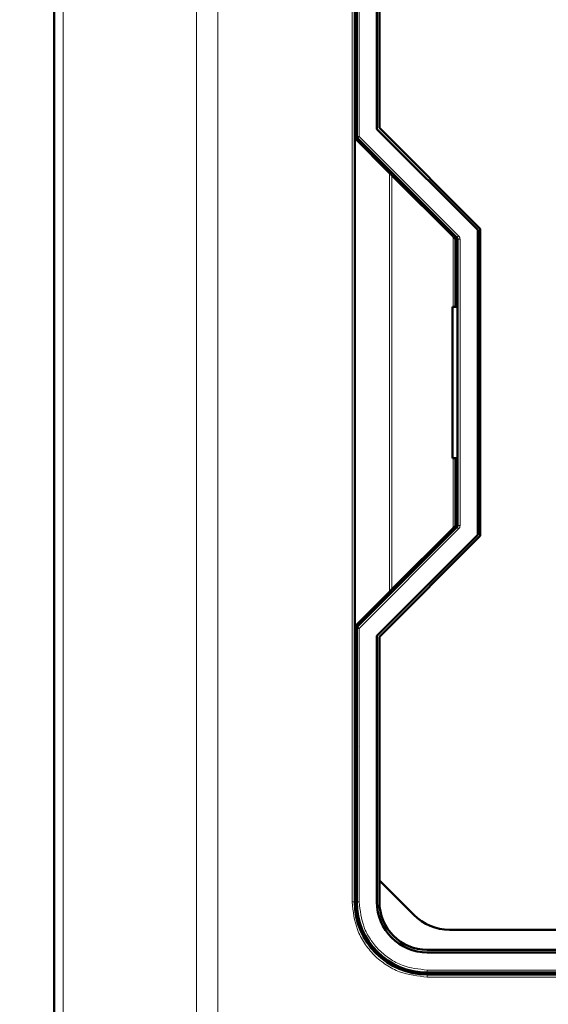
# Model space of a CAD drawing. Header units: millimetres. Extents: x 0 to 420, y 0 to 297.
# Tile 5 of 11: x 61 to 82, y 149 to 188. Entities that reach past the tile are written whole.
import ezdxf

# ---------------------------------------------------------------- set-up
doc = ezdxf.new("R2010")
doc.units = ezdxf.units.MM
doc.styles.add('SLDTEXTSTYLE0', font='TXT', dxfattribs={"width": 0.7, "bigfont": 'bigfont'})
doc.styles.add('SLDTEXTSTYLE1', font='TXT', dxfattribs={"width": 0.7})
doc.dimstyles.new('SLDDIMSTYLE0', dxfattribs={"dimtxt": 5, "dimasz": 5, "dimexe": 0, "dimexo": 0.0625, "dimgap": 1.25, "dimtad": 2, "dimdec": 1, "dimlfac": 2.5, "dimrnd": 1e-09, "dimzin": 12, "dimdsep": 46, "dimtxsty": 'SLDTEXTSTYLE1', "dimsah": 1, "dimcen": 0.09, "dimadec": 0, "dimazin": 3, "dimtfac": 1, "dimtdec": 3, "dimtofl": 0, "dimtmove": 0, "dimatfit": 3, "dimfxl": 0, "dimfrac": 2, "dimtolj": 1, "dimtzin": 12, "dimarcsym": 0})

# ---------------------------------------------------------------- blocks, each defined once
blk = doc.blocks.new('_D_1')
at = {"color": 7, "linetype": 'Continuous', "lineweight": 0}
for p, q in [((62.939, 235.652), (37.909, 235.652)), ((38.909, 235.652), (38.909, 82.452)), ((62.939, 82.452), (37.909, 82.452))]:
    blk.add_line(p, q, dxfattribs=at)
at = {"color": 7, "linetype": 'Continuous', "lineweight": 18}
for points in [[(38.909, 235.652), (38.139, 230.652), (39.678, 230.652)], [(38.909, 82.452), (39.678, 87.452), (38.139, 87.452)]]:
    blk.add_solid(points, dxfattribs=at)
at = {"color": 7, "linetype": 'Continuous', "lineweight": 18, "insert": (32.463, 157.451), "char_height": 5, "attachment_point": 1, "rotation": 90, "style": 'SLDTEXTSTYLE0'}
blk.add_mtext('В', dxfattribs=at)

msp = doc.modelspace()

# ---------------------------------------------------------------- linework, layer by layer
at = {"color": 7, "linetype": 'Continuous', "lineweight": 50}
for p, q in [((61.909, 204.555), (61.909, 122.549)), ((73.829, 183.652), (73.829, 194.572)), ((73.909, 194.572), (73.909, 183.726)), ((74.709, 184.016), (74.709, 194.572)), ((74.809, 193.723), (74.809, 184.058)), ((78.709, 180.016), (74.709, 184.016)), ((74.809, 184.058), (78.809, 180.058)), ((73.829, 164.292), (73.829, 183.652)), ((73.829, 183.652), (75.208, 182.272)), ((73.938, 183.656), (77.879, 179.714)), ((77.729, 179.752), (75.305, 182.176)), ((78.709, 167.927), (78.709, 180.016)), ((78.809, 180.058), (78.809, 167.886)), ((77.829, 176.972), (77.829, 179.652)), ((77.909, 179.644), (77.909, 168.3)), ((77.829, 177.572), (77.909, 177.572)), ((77.709, 170.972), (77.709, 176.972)), ((77.709, 176.972), (77.909, 176.972)), ((77.909, 170.972), (77.709, 170.972)), ((77.829, 168.292), (77.829, 170.972)), ((77.909, 170.372), (77.829, 170.372)), ((77.879, 168.229), (73.938, 164.288)), ((74.709, 163.927), (78.709, 167.927)), ((78.809, 167.886), (74.809, 163.886)), ((75.305, 165.768), (77.729, 168.192)), ((75.208, 165.672), (73.829, 164.292)), ((73.829, 153.372), (73.829, 164.292)), ((73.909, 164.217), (73.909, 153.372)), ((74.709, 153.372), (74.709, 163.927)), ((74.809, 163.886), (74.809, 154.22)), ((73.93, 159.572), (73.829, 159.41)), ((73.829, 159.572), (73.909, 159.572)), ((73.829, 158.972), (73.909, 158.972)), ((73.829, 156.972), (73.909, 156.972)), ((73.909, 156.372), (73.829, 156.372)), ((74.809, 154.22), (74.809, 153.372)), ((74.809, 154.22), (76.171, 152.858)), ((77.586, 152.272), (108.232, 152.272)), ((76.709, 151.472), (109.109, 151.472)), ((109.109, 151.372), (76.709, 151.372)), ((76.709, 150.572), (109.109, 150.572)), ((109.109, 150.492), (76.709, 150.492)), ((81.309, 150.492), (81.309, 150.572))]:
    msp.add_line(p, q, dxfattribs=at)
at = {"color": 9, "linetype": 'Continuous', "lineweight": 18}
for p, q in [((62.26, 204.555), (62.26, 122.549)), ((67.557, 204.555), (67.557, 122.549)), ((68.406, 204.555), (68.406, 122.549)), ((73.729, 153.372), (73.729, 194.572)), ((74.009, 194.572), (74.009, 183.726)), ((73.909, 183.726), (74.009, 183.726)), ((74.009, 183.726), (73.938, 183.656)), ((74.009, 183.726), (77.95, 179.785)), ((75.208, 182.272), (75.208, 165.672)), ((75.305, 182.176), (75.305, 165.768)), ((77.729, 179.752), (77.729, 176.972)), ((77.95, 179.785), (77.879, 179.714)), ((78.009, 179.644), (77.909, 179.644)), ((78.009, 179.644), (78.009, 168.3)), ((77.729, 170.972), (77.729, 168.192)), ((78.009, 168.3), (77.909, 168.3)), ((77.95, 168.159), (74.009, 164.217)), ((77.95, 168.159), (77.879, 168.229)), ((74.009, 164.217), (73.909, 164.217)), ((73.938, 164.288), (74.009, 164.217)), ((74.009, 164.217), (74.009, 153.372)), ((73.829, 153.372), (73.729, 153.372)), ((73.897, 153.327), (73.959, 152.652)), ((74.009, 153.372), (73.909, 153.372)), ((76.709, 150.672), (76.709, 150.572)), ((76.709, 150.672), (109.109, 150.672)), ((76.709, 150.392), (76.709, 150.492)), ((109.109, 150.392), (76.709, 150.392))]:
    msp.add_line(p, q, dxfattribs=at)
at = {"color": 7, "linetype": 'Continuous', "lineweight": 50}
for centre, radius, start, end in [((74.009, 183.726), 0.1, 180, 225), ((77.809, 179.644), 0.1, 0, 45), ((77.809, 168.3), 0.1, 315, 0), ((74.009, 164.217), 0.1, 135, 180), ((76.709, 153.372), 2.88, 180, 270), ((76.709, 153.372), 2.8, 180, 270), ((76.709, 153.372), 2, 180, 270), ((76.709, 153.372), 1.9, 180, 270), ((77.586, 154.272), 2, 225, 270)]:
    msp.add_arc(centre, radius, start, end, dxfattribs=at)
for points, knots in [([(75.305, 182.176), (75.292, 182.188), (75.271, 182.209), (75.243, 182.238), (75.221, 182.26), (75.212, 182.268), (75.208, 182.272)], [0, 0, 0, 0, 0.3219651, 0.5438461, 0.792855, 1, 1, 1, 1]), ([(77.829, 179.652), (77.828, 179.652), (77.828, 179.653), (77.822, 179.659), (77.812, 179.668), (77.796, 179.684), (77.769, 179.712), (77.744, 179.737), (77.729, 179.752)], [0, 0, 0, 0, 0.0992443, 0.2048574, 0.3198128, 0.4464269, 0.6702641, 1, 1, 1, 1]), ([(77.729, 168.192), (77.744, 168.207), (77.769, 168.231), (77.796, 168.26), (77.812, 168.275), (77.822, 168.285), (77.828, 168.291), (77.828, 168.291), (77.829, 168.292)], [0, 0, 0, 0, 0.329696, 0.553572, 0.680174, 0.795125, 0.900743, 1, 1, 1, 1]), ([(75.208, 165.672), (75.212, 165.675), (75.221, 165.684), (75.243, 165.706), (75.271, 165.735), (75.292, 165.756), (75.305, 165.768)], [0, 0, 0, 0, 0.207162, 0.456154, 0.678073, 1, 1, 1, 1])]:
    msp.add_open_spline(points, degree=3, knots=knots, dxfattribs=at)
at = {"color": 9, "linetype": 'Continuous', "lineweight": 18}
for points in [[(77.95, 179.785), (77.967, 179.764), (78, 179.723), (78.006, 179.67), (78.009, 179.644)], [(78.009, 168.3), (78.006, 168.274), (78, 168.221), (77.967, 168.179), (77.95, 168.159)]]:
    msp.add_open_spline(points, degree=3, dxfattribs=at)
for points in [[(76.709, 150.392), (76.334, 150.432), (75.757, 150.493), (75.063, 150.864), (74.586, 151.249), (74.201, 151.727), (73.83, 152.42), (73.768, 152.997), (73.729, 153.372)], [(74.009, 153.372), (74.045, 153.032), (74.1, 152.51), (74.437, 151.881), (74.785, 151.449), (75.218, 151.1), (75.846, 150.763), (76.369, 150.708), (76.709, 150.672)]]:
    msp.add_open_spline(points, degree=3, knots=[0, 0, 0, 0, 0.239457, 0.368361, 0.5, 0.631639, 0.760543, 1, 1, 1, 1], dxfattribs=at)

# ---------------------------------------------------------------- dimensions: what is measured, and where the dimension line sits
at = {"color": 7, "linetype": 'Continuous', "lineweight": 18}
dim = msp.add_linear_dim(base=(38.909, 82.452), p1=(62.949, 235.652), p2=(62.949, 82.452), angle=90, text='В', dimstyle='SLDDIMSTYLE0', dxfattribs=at)
dim.commit()
dim.dimension.update_dxf_attribs({"geometry": '_D_1', "text_midpoint": (38.909, 159.052), "dimtype": 160})

doc.saveas('drawing.dxf')
